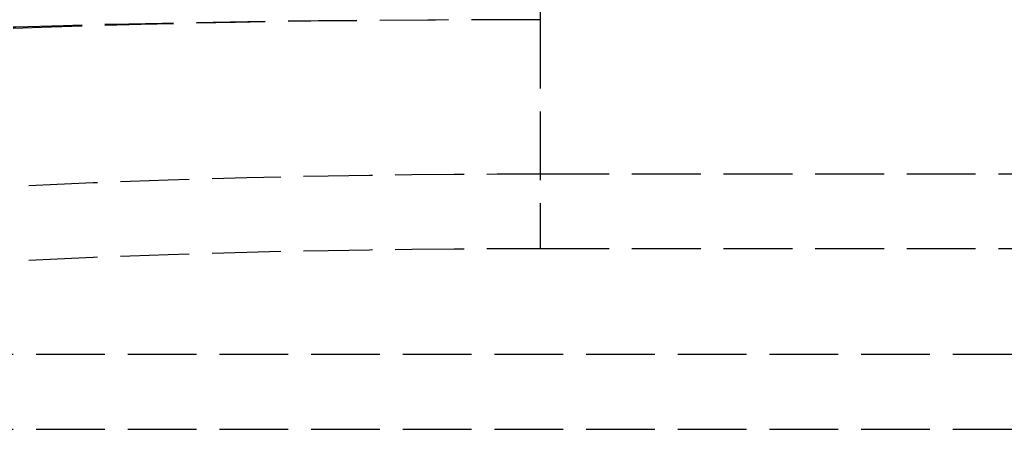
# Model space of a CAD drawing. Header units: millimetres. Extents: x 0 to 562, y -16 to 500.
# Tile 2 of 24: x 13.64 to 35.13, y -15.5 to -6.57. Entities that reach past the tile are written whole.
import ezdxf

# ---------------------------------------------------------------- set-up
doc = ezdxf.new("R2010")
doc.units = ezdxf.units.MM
doc.header["$LTSCALE"] = 10
doc.linetypes.add('ALLCAD_Strich', pattern=[0.2, 0.15, -0.05])
doc.layers.add('BESCH_KONT_sich_schn_grun_2d', color=10, linetype='Continuous')

msp = doc.modelspace()

# ---------------------------------------------------------------- linework, layer by layer
at = {"layer": 'BESCH_KONT_sich_schn_grun_2d', "linetype": 'ALLCAD_Strich'}
for p, q in [((25, -1.584), (25, -6.572)), ((25, -6.572), (25, -11.56)), ((25, -9.934), (522, -9.934)), ((25, -11.56), (522, -11.56)), ((6, -13.866), (541, -13.866)), ((6, -15.5), (273.49, -15.5))]:
    msp.add_line(p, q, dxfattribs=at)
for major_axis, ratio in [((-24, 0), 0.055359), ((-22.37, 0), 0.059392)]:
    msp.add_ellipse((25, -7.9), major_axis=major_axis, ratio=ratio, start_param=-1.570796, end_param=0, dxfattribs=at)
at = {"layer": 'BESCH_KONT_sich_schn_grun_2d', "linetype": 'ALLCAD_Strich', "extrusion": (0, 0, -1)}
for centre in [(25, -11.262), (25, -12.888)]:
    msp.add_ellipse(centre, major_axis=(19, 0), ratio=0.069927, start_param=-3.141593, end_param=-1.570796, dxfattribs=at)

doc.saveas('drawing.dxf')
